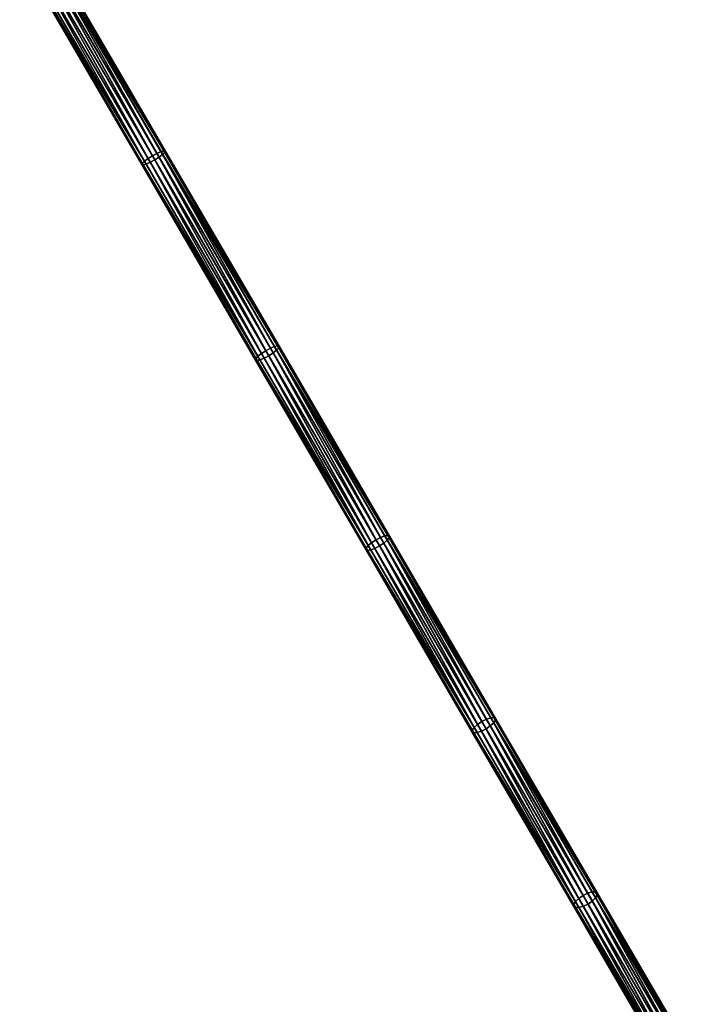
# Model space of a CAD drawing. Header units: millimetres. Extents: x 64 to 3333, y 103 to 3347.
# Tile 116 of 256: x 1501 to 1625, y 1968 to 2149. Entities that reach past the tile are written whole.
import ezdxf

# ---------------------------------------------------------------- set-up
doc = ezdxf.new("R2010")
doc.units = ezdxf.units.MM
doc.header["$LTSCALE"] = 25.4
doc.layers.get('0').update_dxf_attribs({"true_color": 0xff5454})

# ---------------------------------------------------------------- blocks, each defined once
blk = doc.blocks.new('SPIDER-6785-9743.STL')
at = {"color": 0}
mesh = blk.add_polyface(dxfattribs=at)
corners = [(1524.07, 2122.96, 1084.03), (1502.31, 2161.95, 1078.16), (1501.64, 2161.49, 1077.62), (1524.73, 2123.44, 1084.56)]
mesh.append_faces([[corners[k] for k in face] for face in [(0, 1, 2), (1, 0, 3)]], dxfattribs={"vtx0": -1, "color": 0})
mesh = blk.add_polyface(dxfattribs=at)
corners = [(1524.73, 2123.44, 1084.56), (1503.12, 2162.45, 1078.35), (1502.31, 2161.95, 1078.16), (1525.54, 2123.95, 1084.75)]
mesh.append_faces([[corners[k] for k in face] for face in [(0, 1, 2), (1, 0, 3)]], dxfattribs={"vtx0": -1, "color": 0})
mesh = blk.add_polyface(dxfattribs=at)
corners = [(1503.42, 2161.94, 1073.39), (1525.12, 2122.78, 1080.01), (1502.58, 2161.48, 1073.58), (1525.96, 2123.23, 1079.82)]
mesh.append_faces([[corners[k] for k in face] for face in [(0, 1, 2), (1, 0, 3)]], dxfattribs={"vtx0": -1, "color": 0})
mesh = blk.add_polyface(dxfattribs=at)
corners = [(1525.54, 2123.95, 1084.75), (1503.96, 2162.92, 1078.16), (1503.12, 2162.45, 1078.35), (1526.38, 2124.41, 1084.56)]
mesh.append_faces([[corners[k] for k in face] for face in [(0, 1, 2), (1, 0, 3)]], dxfattribs={"vtx0": -1, "color": 0})
mesh = blk.add_polyface(dxfattribs=at)
corners = [(1504.24, 2162.44, 1073.58), (1525.96, 2123.23, 1079.82), (1503.42, 2161.94, 1073.39), (1526.77, 2123.74, 1080.01)]
mesh.append_faces([[corners[k] for k in face] for face in [(0, 1, 2), (1, 0, 3)]], dxfattribs={"vtx0": -1, "color": 0})
mesh = blk.add_polyface(dxfattribs=at)
corners = [(1526.38, 2124.41, 1084.56), (1504.7, 2163.27, 1077.62), (1503.96, 2162.92, 1078.16), (1527.13, 2124.74, 1084.03)]
mesh.append_faces([[corners[k] for k in face] for face in [(0, 1, 2), (1, 0, 3)]], dxfattribs={"vtx0": -1, "color": 0})
mesh = blk.add_polyface(dxfattribs=at)
corners = [(1504.91, 2162.91, 1074.11), (1526.77, 2123.74, 1080.01), (1504.24, 2162.44, 1073.58), (1527.42, 2124.23, 1080.54)]
mesh.append_faces([[corners[k] for k in face] for face in [(0, 1, 2), (1, 0, 3)]], dxfattribs={"vtx0": -1, "color": 0})
mesh = blk.add_polyface(dxfattribs=at)
corners = [(1527.67, 2124.89, 1083.23), (1504.7, 2163.27, 1077.62), (1527.13, 2124.74, 1084.03), (1505.21, 2163.46, 1076.82)]
mesh.append_faces([[corners[k] for k in face] for face in [(0, 1, 2), (1, 0, 3)]], dxfattribs={"vtx0": -1, "color": 0})
mesh = blk.add_polyface(dxfattribs=at)
corners = [(1504.91, 2162.91, 1074.11), (1527.83, 2124.62, 1081.34), (1527.42, 2124.23, 1080.54), (1505.33, 2163.26, 1074.92)]
mesh.append_faces([[corners[k] for k in face] for face in [(0, 1, 2), (1, 0, 3)]], dxfattribs={"vtx0": -1, "color": 0})
mesh = blk.add_polyface(dxfattribs=at)
corners = [(1505.43, 2163.46, 1075.87), (1527.67, 2124.89, 1083.23), (1527.91, 2124.85, 1082.28), (1505.21, 2163.46, 1076.82)]
mesh.append_faces([[corners[k] for k in face] for face in [(0, 1, 2), (1, 0, 3)]], dxfattribs={"vtx0": -1, "color": 0})
mesh = blk.add_polyface(dxfattribs=at)
corners = [(1505.33, 2163.26, 1074.92), (1527.91, 2124.85, 1082.28), (1527.83, 2124.62, 1081.34), (1505.43, 2163.46, 1075.87)]
mesh.append_faces([[corners[k] for k in face] for face in [(0, 1, 2), (1, 0, 3)]], dxfattribs={"vtx0": -1, "color": 0})
mesh = blk.add_polyface(dxfattribs=at)
corners = [(1523.67, 2122.57, 1083.23), (1501.11, 2160.94, 1075.87), (1523.59, 2122.34, 1082.28), (1501.22, 2161.13, 1076.82)]
mesh.append_faces([[corners[k] for k in face] for face in [(0, 1, 2), (1, 0, 3)]], dxfattribs={"vtx0": -1, "color": 0})
mesh = blk.add_polyface(dxfattribs=at)
corners = [(1523.59, 2122.34, 1082.28), (1501.33, 2160.94, 1074.92), (1523.83, 2122.29, 1081.34), (1501.11, 2160.94, 1075.87)]
mesh.append_faces([[corners[k] for k in face] for face in [(0, 1, 2), (1, 0, 3)]], dxfattribs={"vtx0": -1, "color": 0})
mesh = blk.add_polyface(dxfattribs=at)
corners = [(1524.07, 2122.96, 1084.03), (1501.22, 2161.13, 1076.82), (1523.67, 2122.57, 1083.23), (1501.64, 2161.49, 1077.62)]
mesh.append_faces([[corners[k] for k in face] for face in [(0, 1, 2), (1, 0, 3)]], dxfattribs={"vtx0": -1, "color": 0})
mesh = blk.add_polyface(dxfattribs=at)
corners = [(1501.33, 2160.94, 1074.92), (1524.37, 2122.45, 1080.54), (1523.83, 2122.29, 1081.34), (1501.85, 2161.13, 1074.11)]
mesh.append_faces([[corners[k] for k in face] for face in [(0, 1, 2), (1, 0, 3)]], dxfattribs={"vtx0": -1, "color": 0})
mesh = blk.add_polyface(dxfattribs=at)
corners = [(1502.58, 2161.48, 1073.58), (1524.37, 2122.45, 1080.54), (1501.85, 2161.13, 1074.11), (1525.12, 2122.78, 1080.01)]
mesh.append_faces([[corners[k] for k in face] for face in [(0, 1, 2), (1, 0, 3)]], dxfattribs={"vtx0": -1, "color": 0})
mesh = blk.add_polyface(dxfattribs=at)
corners = [(1545.61, 2087.58, 1092.56), (1525.54, 2123.95, 1084.75), (1524.73, 2123.44, 1084.56), (1546.42, 2088.1, 1092.74)]
mesh.append_faces([[corners[k] for k in face] for face in [(0, 1, 2), (1, 0, 3)]], dxfattribs={"vtx0": -1, "color": 0})
mesh = blk.add_polyface(dxfattribs=at)
corners = [(1546.42, 2088.1, 1092.74), (1526.38, 2124.41, 1084.56), (1525.54, 2123.95, 1084.75), (1547.26, 2088.54, 1092.56)]
mesh.append_faces([[corners[k] for k in face] for face in [(0, 1, 2), (1, 0, 3)]], dxfattribs={"vtx0": -1, "color": 0})
mesh = blk.add_polyface(dxfattribs=at)
corners = [(1547.26, 2088.54, 1092.56), (1527.13, 2124.74, 1084.03), (1526.38, 2124.41, 1084.56), (1548.02, 2088.85, 1092.03)]
mesh.append_faces([[corners[k] for k in face] for face in [(0, 1, 2), (1, 0, 3)]], dxfattribs={"vtx0": -1, "color": 0})
mesh = blk.add_polyface(dxfattribs=at)
corners = [(1527.42, 2124.23, 1080.54), (1547.76, 2087.7, 1088.04), (1526.77, 2123.74, 1080.01), (1548.4, 2088.2, 1088.57)]
mesh.append_faces([[corners[k] for k in face] for face in [(0, 1, 2), (1, 0, 3)]], dxfattribs={"vtx0": -1, "color": 0})
mesh = blk.add_polyface(dxfattribs=at)
corners = [(1548.58, 2088.98, 1091.23), (1527.13, 2124.74, 1084.03), (1548.02, 2088.85, 1092.03), (1527.67, 2124.89, 1083.23)]
mesh.append_faces([[corners[k] for k in face] for face in [(0, 1, 2), (1, 0, 3)]], dxfattribs={"vtx0": -1, "color": 0})
mesh = blk.add_polyface(dxfattribs=at)
corners = [(1527.42, 2124.23, 1080.54), (1548.78, 2088.62, 1089.36), (1548.4, 2088.2, 1088.57), (1527.83, 2124.62, 1081.34)]
mesh.append_faces([[corners[k] for k in face] for face in [(0, 1, 2), (1, 0, 3)]], dxfattribs={"vtx0": -1, "color": 0})
mesh = blk.add_polyface(dxfattribs=at)
corners = [(1527.91, 2124.85, 1082.28), (1548.58, 2088.98, 1091.23), (1548.84, 2088.9, 1090.3), (1527.67, 2124.89, 1083.23)]
mesh.append_faces([[corners[k] for k in face] for face in [(0, 1, 2), (1, 0, 3)]], dxfattribs={"vtx0": -1, "color": 0})
mesh = blk.add_polyface(dxfattribs=at)
corners = [(1527.83, 2124.62, 1081.34), (1548.84, 2088.9, 1090.3), (1548.78, 2088.62, 1089.36), (1527.91, 2124.85, 1082.28)]
mesh.append_faces([[corners[k] for k in face] for face in [(0, 1, 2), (1, 0, 3)]], dxfattribs={"vtx0": -1, "color": 0})
mesh = blk.add_polyface(dxfattribs=at)
corners = [(1544.59, 2086.65, 1091.23), (1523.59, 2122.34, 1082.28), (1544.52, 2086.38, 1090.3), (1523.67, 2122.57, 1083.23)]
mesh.append_faces([[corners[k] for k in face] for face in [(0, 1, 2), (1, 0, 3)]], dxfattribs={"vtx0": -1, "color": 0})
mesh = blk.add_polyface(dxfattribs=at)
corners = [(1544.52, 2086.38, 1090.3), (1523.83, 2122.29, 1081.34), (1544.79, 2086.3, 1089.36), (1523.59, 2122.34, 1082.28)]
mesh.append_faces([[corners[k] for k in face] for face in [(0, 1, 2), (1, 0, 3)]], dxfattribs={"vtx0": -1, "color": 0})
mesh = blk.add_polyface(dxfattribs=at)
corners = [(1544.97, 2087.07, 1092.03), (1523.67, 2122.57, 1083.23), (1544.59, 2086.65, 1091.23), (1524.07, 2122.96, 1084.03)]
mesh.append_faces([[corners[k] for k in face] for face in [(0, 1, 2), (1, 0, 3)]], dxfattribs={"vtx0": -1, "color": 0})
mesh = blk.add_polyface(dxfattribs=at)
corners = [(1523.83, 2122.29, 1081.34), (1545.34, 2086.42, 1088.57), (1544.79, 2086.3, 1089.36), (1524.37, 2122.45, 1080.54)]
mesh.append_faces([[corners[k] for k in face] for face in [(0, 1, 2), (1, 0, 3)]], dxfattribs={"vtx0": -1, "color": 0})
mesh = blk.add_polyface(dxfattribs=at)
corners = [(1544.97, 2087.07, 1092.03), (1524.73, 2123.44, 1084.56), (1524.07, 2122.96, 1084.03), (1545.61, 2087.58, 1092.56)]
mesh.append_faces([[corners[k] for k in face] for face in [(0, 1, 2), (1, 0, 3)]], dxfattribs={"vtx0": -1, "color": 0})
mesh = blk.add_polyface(dxfattribs=at)
corners = [(1525.12, 2122.78, 1080.01), (1545.34, 2086.42, 1088.57), (1524.37, 2122.45, 1080.54), (1546.1, 2086.73, 1088.04)]
mesh.append_faces([[corners[k] for k in face] for face in [(0, 1, 2), (1, 0, 3)]], dxfattribs={"vtx0": -1, "color": 0})
mesh = blk.add_polyface(dxfattribs=at)
corners = [(1525.96, 2123.23, 1079.82), (1546.1, 2086.73, 1088.04), (1525.12, 2122.78, 1080.01), (1546.95, 2087.18, 1087.86)]
mesh.append_faces([[corners[k] for k in face] for face in [(0, 1, 2), (1, 0, 3)]], dxfattribs={"vtx0": -1, "color": 0})
mesh = blk.add_polyface(dxfattribs=at)
corners = [(1526.77, 2123.74, 1080.01), (1546.95, 2087.18, 1087.86), (1525.96, 2123.23, 1079.82), (1547.76, 2087.7, 1088.04)]
mesh.append_faces([[corners[k] for k in face] for face in [(0, 1, 2), (1, 0, 3)]], dxfattribs={"vtx0": -1, "color": 0})
mesh = blk.add_polyface(dxfattribs=at)
corners = [(1565.88, 2052.76, 1102.37), (1546.42, 2088.1, 1092.74), (1545.61, 2087.58, 1092.56), (1566.69, 2053.28, 1102.56)]
mesh.append_faces([[corners[k] for k in face] for face in [(0, 1, 2), (1, 0, 3)]], dxfattribs={"vtx0": -1, "color": 0})
mesh = blk.add_polyface(dxfattribs=at)
corners = [(1566.69, 2053.28, 1102.56), (1547.26, 2088.54, 1092.56), (1546.42, 2088.1, 1092.74), (1567.54, 2053.72, 1102.37)]
mesh.append_faces([[corners[k] for k in face] for face in [(0, 1, 2), (1, 0, 3)]], dxfattribs={"vtx0": -1, "color": 0})
mesh = blk.add_polyface(dxfattribs=at)
corners = [(1547.76, 2087.7, 1088.04), (1567.34, 2052.16, 1097.73), (1546.95, 2087.18, 1087.86), (1568.14, 2052.68, 1097.91)]
mesh.append_faces([[corners[k] for k in face] for face in [(0, 1, 2), (1, 0, 3)]], dxfattribs={"vtx0": -1, "color": 0})
mesh = blk.add_polyface(dxfattribs=at)
corners = [(1567.54, 2053.72, 1102.37), (1548.02, 2088.85, 1092.03), (1547.26, 2088.54, 1092.56), (1568.31, 2054.01, 1101.85)]
mesh.append_faces([[corners[k] for k in face] for face in [(0, 1, 2), (1, 0, 3)]], dxfattribs={"vtx0": -1, "color": 0})
mesh = blk.add_polyface(dxfattribs=at)
corners = [(1548.4, 2088.2, 1088.57), (1568.14, 2052.68, 1097.91), (1547.76, 2087.7, 1088.04), (1568.77, 2053.21, 1098.44)]
mesh.append_faces([[corners[k] for k in face] for face in [(0, 1, 2), (1, 0, 3)]], dxfattribs={"vtx0": -1, "color": 0})
mesh = blk.add_polyface(dxfattribs=at)
corners = [(1568.88, 2054.1, 1101.07), (1548.02, 2088.85, 1092.03), (1568.31, 2054.01, 1101.85), (1548.58, 2088.98, 1091.23)]
mesh.append_faces([[corners[k] for k in face] for face in [(0, 1, 2), (1, 0, 3)]], dxfattribs={"vtx0": -1, "color": 0})
mesh = blk.add_polyface(dxfattribs=at)
corners = [(1548.4, 2088.2, 1088.57), (1569.14, 2053.67, 1099.22), (1568.77, 2053.21, 1098.44), (1548.78, 2088.62, 1089.36)]
mesh.append_faces([[corners[k] for k in face] for face in [(0, 1, 2), (1, 0, 3)]], dxfattribs={"vtx0": -1, "color": 0})
mesh = blk.add_polyface(dxfattribs=at)
corners = [(1548.84, 2088.9, 1090.3), (1568.88, 2054.1, 1101.07), (1569.17, 2053.98, 1100.14), (1548.58, 2088.98, 1091.23)]
mesh.append_faces([[corners[k] for k in face] for face in [(0, 1, 2), (1, 0, 3)]], dxfattribs={"vtx0": -1, "color": 0})
mesh = blk.add_polyface(dxfattribs=at)
corners = [(1548.78, 2088.62, 1089.36), (1569.17, 2053.98, 1100.14), (1569.14, 2053.67, 1099.22), (1548.84, 2088.9, 1090.3)]
mesh.append_faces([[corners[k] for k in face] for face in [(0, 1, 2), (1, 0, 3)]], dxfattribs={"vtx0": -1, "color": 0})
mesh = blk.add_polyface(dxfattribs=at)
corners = [(1564.89, 2051.77, 1101.07), (1544.52, 2086.38, 1090.3), (1564.85, 2051.46, 1100.14), (1544.59, 2086.65, 1091.23)]
mesh.append_faces([[corners[k] for k in face] for face in [(0, 1, 2), (1, 0, 3)]], dxfattribs={"vtx0": -1, "color": 0})
mesh = blk.add_polyface(dxfattribs=at)
corners = [(1564.85, 2051.46, 1100.14), (1544.79, 2086.3, 1089.36), (1565.14, 2051.34, 1099.22), (1544.52, 2086.38, 1090.3)]
mesh.append_faces([[corners[k] for k in face] for face in [(0, 1, 2), (1, 0, 3)]], dxfattribs={"vtx0": -1, "color": 0})
mesh = blk.add_polyface(dxfattribs=at)
corners = [(1565.25, 2052.23, 1101.85), (1544.59, 2086.65, 1091.23), (1564.89, 2051.77, 1101.07), (1544.97, 2087.07, 1092.03)]
mesh.append_faces([[corners[k] for k in face] for face in [(0, 1, 2), (1, 0, 3)]], dxfattribs={"vtx0": -1, "color": 0})
mesh = blk.add_polyface(dxfattribs=at)
corners = [(1544.79, 2086.3, 1089.36), (1565.72, 2051.43, 1098.44), (1565.14, 2051.34, 1099.22), (1545.34, 2086.42, 1088.57)]
mesh.append_faces([[corners[k] for k in face] for face in [(0, 1, 2), (1, 0, 3)]], dxfattribs={"vtx0": -1, "color": 0})
mesh = blk.add_polyface(dxfattribs=at)
corners = [(1565.25, 2052.23, 1101.85), (1545.61, 2087.58, 1092.56), (1544.97, 2087.07, 1092.03), (1565.88, 2052.76, 1102.37)]
mesh.append_faces([[corners[k] for k in face] for face in [(0, 1, 2), (1, 0, 3)]], dxfattribs={"vtx0": -1, "color": 0})
mesh = blk.add_polyface(dxfattribs=at)
corners = [(1546.1, 2086.73, 1088.04), (1565.72, 2051.43, 1098.44), (1545.34, 2086.42, 1088.57), (1566.49, 2051.72, 1097.91)]
mesh.append_faces([[corners[k] for k in face] for face in [(0, 1, 2), (1, 0, 3)]], dxfattribs={"vtx0": -1, "color": 0})
mesh = blk.add_polyface(dxfattribs=at)
corners = [(1546.95, 2087.18, 1087.86), (1566.49, 2051.72, 1097.91), (1546.1, 2086.73, 1088.04), (1567.34, 2052.16, 1097.73)]
mesh.append_faces([[corners[k] for k in face] for face in [(0, 1, 2), (1, 0, 3)]], dxfattribs={"vtx0": -1, "color": 0})
mesh = blk.add_polyface(dxfattribs=at)
corners = [(1585.36, 2019.31, 1113.92), (1566.69, 2053.28, 1102.56), (1565.88, 2052.76, 1102.37), (1586.16, 2019.84, 1114.1)]
mesh.append_faces([[corners[k] for k in face] for face in [(0, 1, 2), (1, 0, 3)]], dxfattribs={"vtx0": -1, "color": 0})
mesh = blk.add_polyface(dxfattribs=at)
corners = [(1586.16, 2019.84, 1114.1), (1567.54, 2053.72, 1102.37), (1566.69, 2053.28, 1102.56), (1587.01, 2020.27, 1113.92)]
mesh.append_faces([[corners[k] for k in face] for face in [(0, 1, 2), (1, 0, 3)]], dxfattribs={"vtx0": -1, "color": 0})
mesh = blk.add_polyface(dxfattribs=at)
corners = [(1587.01, 2020.27, 1113.92), (1568.31, 2054.01, 1101.85), (1567.54, 2053.72, 1102.37), (1587.8, 2020.54, 1113.41)]
mesh.append_faces([[corners[k] for k in face] for face in [(0, 1, 2), (1, 0, 3)]], dxfattribs={"vtx0": -1, "color": 0})
mesh = blk.add_polyface(dxfattribs=at)
corners = [(1568.77, 2053.21, 1098.44), (1587.73, 2019.03, 1109.53), (1568.14, 2052.68, 1097.91), (1588.35, 2019.59, 1110.05)]
mesh.append_faces([[corners[k] for k in face] for face in [(0, 1, 2), (1, 0, 3)]], dxfattribs={"vtx0": -1, "color": 0})
mesh = blk.add_polyface(dxfattribs=at)
corners = [(1588.39, 2020.59, 1112.63), (1568.31, 2054.01, 1101.85), (1587.8, 2020.54, 1113.41), (1568.88, 2054.1, 1101.07)]
mesh.append_faces([[corners[k] for k in face] for face in [(0, 1, 2), (1, 0, 3)]], dxfattribs={"vtx0": -1, "color": 0})
mesh = blk.add_polyface(dxfattribs=at)
corners = [(1568.77, 2053.21, 1098.44), (1588.69, 2020.08, 1110.82), (1588.35, 2019.59, 1110.05), (1569.14, 2053.67, 1099.22)]
mesh.append_faces([[corners[k] for k in face] for face in [(0, 1, 2), (1, 0, 3)]], dxfattribs={"vtx0": -1, "color": 0})
mesh = blk.add_polyface(dxfattribs=at)
corners = [(1569.17, 2053.98, 1100.14), (1588.39, 2020.59, 1112.63), (1588.71, 2020.43, 1111.73), (1568.88, 2054.1, 1101.07)]
mesh.append_faces([[corners[k] for k in face] for face in [(0, 1, 2), (1, 0, 3)]], dxfattribs={"vtx0": -1, "color": 0})
mesh = blk.add_polyface(dxfattribs=at)
corners = [(1569.14, 2053.67, 1099.22), (1588.71, 2020.43, 1111.73), (1588.69, 2020.08, 1110.82), (1569.17, 2053.98, 1100.14)]
mesh.append_faces([[corners[k] for k in face] for face in [(0, 1, 2), (1, 0, 3)]], dxfattribs={"vtx0": -1, "color": 0})
mesh = blk.add_polyface(dxfattribs=at)
corners = [(1584.4, 2018.27, 1112.63), (1564.85, 2051.46, 1100.14), (1584.39, 2017.91, 1111.73), (1564.89, 2051.77, 1101.07)]
mesh.append_faces([[corners[k] for k in face] for face in [(0, 1, 2), (1, 0, 3)]], dxfattribs={"vtx0": -1, "color": 0})
mesh = blk.add_polyface(dxfattribs=at)
corners = [(1584.39, 2017.91, 1111.73), (1565.14, 2051.34, 1099.22), (1584.7, 2017.75, 1110.82), (1564.85, 2051.46, 1100.14)]
mesh.append_faces([[corners[k] for k in face] for face in [(0, 1, 2), (1, 0, 3)]], dxfattribs={"vtx0": -1, "color": 0})
mesh = blk.add_polyface(dxfattribs=at)
corners = [(1584.74, 2018.76, 1113.41), (1564.89, 2051.77, 1101.07), (1584.4, 2018.27, 1112.63), (1565.25, 2052.23, 1101.85)]
mesh.append_faces([[corners[k] for k in face] for face in [(0, 1, 2), (1, 0, 3)]], dxfattribs={"vtx0": -1, "color": 0})
mesh = blk.add_polyface(dxfattribs=at)
corners = [(1565.14, 2051.34, 1099.22), (1585.3, 2017.81, 1110.05), (1584.7, 2017.75, 1110.82), (1565.72, 2051.43, 1098.44)]
mesh.append_faces([[corners[k] for k in face] for face in [(0, 1, 2), (1, 0, 3)]], dxfattribs={"vtx0": -1, "color": 0})
mesh = blk.add_polyface(dxfattribs=at)
corners = [(1584.74, 2018.76, 1113.41), (1565.88, 2052.76, 1102.37), (1565.25, 2052.23, 1101.85), (1585.36, 2019.31, 1113.92)]
mesh.append_faces([[corners[k] for k in face] for face in [(0, 1, 2), (1, 0, 3)]], dxfattribs={"vtx0": -1, "color": 0})
mesh = blk.add_polyface(dxfattribs=at)
corners = [(1566.49, 2051.72, 1097.91), (1585.3, 2017.81, 1110.05), (1565.72, 2051.43, 1098.44), (1586.08, 2018.07, 1109.53)]
mesh.append_faces([[corners[k] for k in face] for face in [(0, 1, 2), (1, 0, 3)]], dxfattribs={"vtx0": -1, "color": 0})
mesh = blk.add_polyface(dxfattribs=at)
corners = [(1567.34, 2052.16, 1097.73), (1586.08, 2018.07, 1109.53), (1566.49, 2051.72, 1097.91), (1586.94, 2018.5, 1109.35)]
mesh.append_faces([[corners[k] for k in face] for face in [(0, 1, 2), (1, 0, 3)]], dxfattribs={"vtx0": -1, "color": 0})
mesh = blk.add_polyface(dxfattribs=at)
corners = [(1568.14, 2052.68, 1097.91), (1586.94, 2018.5, 1109.35), (1567.34, 2052.16, 1097.73), (1587.73, 2019.03, 1109.53)]
mesh.append_faces([[corners[k] for k in face] for face in [(0, 1, 2), (1, 0, 3)]], dxfattribs={"vtx0": -1, "color": 0})
mesh = blk.add_polyface(dxfattribs=at)
corners = [(1607.07, 1988.51, 1125.91), (1587.8, 2020.54, 1113.41), (1606.45, 1988.49, 1126.67), (1588.39, 2020.59, 1112.63)]
mesh.append_faces([[corners[k] for k in face] for face in [(0, 1, 2), (1, 0, 3)]], dxfattribs={"vtx0": -1, "color": 0})
mesh = blk.add_polyface(dxfattribs=at)
corners = [(1588.71, 2020.43, 1111.73), (1607.07, 1988.51, 1125.91), (1607.41, 1988.31, 1125.02), (1588.39, 2020.59, 1112.63)]
mesh.append_faces([[corners[k] for k in face] for face in [(0, 1, 2), (1, 0, 3)]], dxfattribs={"vtx0": -1, "color": 0})
mesh = blk.add_polyface(dxfattribs=at)
corners = [(1603.4, 1986.71, 1126.67), (1585.36, 2019.31, 1113.92), (1584.74, 2018.76, 1113.41), (1604, 1987.29, 1127.17)]
mesh.append_faces([[corners[k] for k in face] for face in [(0, 1, 2), (1, 0, 3)]], dxfattribs={"vtx0": -1, "color": 0})
mesh = blk.add_polyface(dxfattribs=at)
corners = [(1604, 1987.29, 1127.17), (1586.16, 2019.84, 1114.1), (1585.36, 2019.31, 1113.92), (1604.79, 1987.83, 1127.35)]
mesh.append_faces([[corners[k] for k in face] for face in [(0, 1, 2), (1, 0, 3)]], dxfattribs={"vtx0": -1, "color": 0})
mesh = blk.add_polyface(dxfattribs=at)
corners = [(1604.79, 1987.83, 1127.35), (1587.01, 2020.27, 1113.92), (1586.16, 2019.84, 1114.1), (1605.65, 1988.26, 1127.17)]
mesh.append_faces([[corners[k] for k in face] for face in [(0, 1, 2), (1, 0, 3)]], dxfattribs={"vtx0": -1, "color": 0})
mesh = blk.add_polyface(dxfattribs=at)
corners = [(1587.73, 2019.03, 1109.53), (1605.71, 1986.26, 1122.69), (1586.94, 2018.5, 1109.35), (1606.5, 1986.81, 1122.87)]
mesh.append_faces([[corners[k] for k in face] for face in [(0, 1, 2), (1, 0, 3)]], dxfattribs={"vtx0": -1, "color": 0})
mesh = blk.add_polyface(dxfattribs=at)
corners = [(1605.65, 1988.26, 1127.17), (1587.8, 2020.54, 1113.41), (1587.01, 2020.27, 1113.92), (1606.45, 1988.49, 1126.67)]
mesh.append_faces([[corners[k] for k in face] for face in [(0, 1, 2), (1, 0, 3)]], dxfattribs={"vtx0": -1, "color": 0})
mesh = blk.add_polyface(dxfattribs=at)
corners = [(1588.35, 2019.59, 1110.05), (1606.5, 1986.81, 1122.87), (1587.73, 2019.03, 1109.53), (1607.1, 1987.38, 1123.37)]
mesh.append_faces([[corners[k] for k in face] for face in [(0, 1, 2), (1, 0, 3)]], dxfattribs={"vtx0": -1, "color": 0})
mesh = blk.add_polyface(dxfattribs=at)
corners = [(1588.35, 2019.59, 1110.05), (1607.42, 1987.91, 1124.13), (1607.1, 1987.38, 1123.37), (1588.69, 2020.08, 1110.82)]
mesh.append_faces([[corners[k] for k in face] for face in [(0, 1, 2), (1, 0, 3)]], dxfattribs={"vtx0": -1, "color": 0})
mesh = blk.add_polyface(dxfattribs=at)
corners = [(1588.69, 2020.08, 1110.82), (1607.41, 1988.31, 1125.02), (1607.42, 1987.91, 1124.13), (1588.71, 2020.43, 1111.73)]
mesh.append_faces([[corners[k] for k in face] for face in [(0, 1, 2), (1, 0, 3)]], dxfattribs={"vtx0": -1, "color": 0})
mesh = blk.add_polyface(dxfattribs=at)
corners = [(1603.08, 1986.19, 1125.91), (1584.39, 2017.91, 1111.73), (1603.09, 1985.79, 1125.02), (1584.4, 2018.27, 1112.63)]
mesh.append_faces([[corners[k] for k in face] for face in [(0, 1, 2), (1, 0, 3)]], dxfattribs={"vtx0": -1, "color": 0})
mesh = blk.add_polyface(dxfattribs=at)
corners = [(1603.09, 1985.79, 1125.02), (1584.7, 2017.75, 1110.82), (1603.43, 1985.59, 1124.13), (1584.39, 2017.91, 1111.73)]
mesh.append_faces([[corners[k] for k in face] for face in [(0, 1, 2), (1, 0, 3)]], dxfattribs={"vtx0": -1, "color": 0})
mesh = blk.add_polyface(dxfattribs=at)
corners = [(1603.4, 1986.71, 1126.67), (1584.4, 2018.27, 1112.63), (1603.08, 1986.19, 1125.91), (1584.74, 2018.76, 1113.41)]
mesh.append_faces([[corners[k] for k in face] for face in [(0, 1, 2), (1, 0, 3)]], dxfattribs={"vtx0": -1, "color": 0})
mesh = blk.add_polyface(dxfattribs=at)
corners = [(1584.7, 2017.75, 1110.82), (1604.04, 1985.61, 1123.37), (1603.43, 1985.59, 1124.13), (1585.3, 2017.81, 1110.05)]
mesh.append_faces([[corners[k] for k in face] for face in [(0, 1, 2), (1, 0, 3)]], dxfattribs={"vtx0": -1, "color": 0})
mesh = blk.add_polyface(dxfattribs=at)
corners = [(1586.08, 2018.07, 1109.53), (1604.04, 1985.61, 1123.37), (1585.3, 2017.81, 1110.05), (1604.84, 1985.84, 1122.87)]
mesh.append_faces([[corners[k] for k in face] for face in [(0, 1, 2), (1, 0, 3)]], dxfattribs={"vtx0": -1, "color": 0})
mesh = blk.add_polyface(dxfattribs=at)
corners = [(1586.94, 2018.5, 1109.35), (1604.84, 1985.84, 1122.87), (1586.08, 2018.07, 1109.53), (1605.71, 1986.26, 1122.69)]
mesh.append_faces([[corners[k] for k in face] for face in [(0, 1, 2), (1, 0, 3)]], dxfattribs={"vtx0": -1, "color": 0})
mesh = blk.add_polyface(dxfattribs=at)
corners = [(1622, 1958.28, 1141.8), (1605.65, 1988.26, 1127.17), (1604.79, 1987.83, 1127.35), (1622.87, 1958.69, 1141.62)]
mesh.append_faces([[corners[k] for k in face] for face in [(0, 1, 2), (1, 0, 3)]], dxfattribs={"vtx0": -1, "color": 0})
mesh = blk.add_polyface(dxfattribs=at)
corners = [(1622.87, 1958.69, 1141.62), (1606.45, 1988.49, 1126.67), (1605.65, 1988.26, 1127.17), (1623.68, 1958.9, 1141.13)]
mesh.append_faces([[corners[k] for k in face] for face in [(0, 1, 2), (1, 0, 3)]], dxfattribs={"vtx0": -1, "color": 0})
mesh = blk.add_polyface(dxfattribs=at)
corners = [(1607.07, 1988.51, 1125.91), (1623.68, 1958.9, 1141.13), (1624.32, 1958.88, 1140.39), (1606.45, 1988.49, 1126.67)]
mesh.append_faces([[corners[k] for k in face] for face in [(0, 1, 2), (1, 0, 3)]], dxfattribs={"vtx0": -1, "color": 0})
mesh = blk.add_polyface(dxfattribs=at)
corners = [(1607.41, 1988.31, 1125.02), (1624.32, 1958.88, 1140.39), (1624.68, 1958.64, 1139.52), (1607.07, 1988.51, 1125.91)]
mesh.append_faces([[corners[k] for k in face] for face in [(0, 1, 2), (1, 0, 3)]], dxfattribs={"vtx0": -1, "color": 0})
mesh = blk.add_polyface(dxfattribs=at)
corners = [(1607.42, 1987.91, 1124.13), (1624.68, 1958.64, 1139.52), (1624.72, 1958.2, 1138.65), (1607.41, 1988.31, 1125.02)]
mesh.append_faces([[corners[k] for k in face] for face in [(0, 1, 2), (1, 0, 3)]], dxfattribs={"vtx0": -1, "color": 0})
mesh = blk.add_polyface(dxfattribs=at)
corners = [(1620.63, 1957.12, 1141.13), (1603.08, 1986.19, 1125.91), (1620.33, 1956.56, 1140.39), (1603.4, 1986.71, 1126.67)]
mesh.append_faces([[corners[k] for k in face] for face in [(0, 1, 2), (1, 0, 3)]], dxfattribs={"vtx0": -1, "color": 0})
mesh = blk.add_polyface(dxfattribs=at)
corners = [(1620.33, 1956.56, 1140.39), (1603.09, 1985.79, 1125.02), (1620.36, 1956.12, 1139.52), (1603.08, 1986.19, 1125.91)]
mesh.append_faces([[corners[k] for k in face] for face in [(0, 1, 2), (1, 0, 3)]], dxfattribs={"vtx0": -1, "color": 0})
mesh = blk.add_polyface(dxfattribs=at)
corners = [(1620.63, 1957.12, 1141.13), (1604, 1987.29, 1127.17), (1603.4, 1986.71, 1126.67), (1621.21, 1957.73, 1141.62)]
mesh.append_faces([[corners[k] for k in face] for face in [(0, 1, 2), (1, 0, 3)]], dxfattribs={"vtx0": -1, "color": 0})
mesh = blk.add_polyface(dxfattribs=at)
corners = [(1621.21, 1957.73, 1141.62), (1604.79, 1987.83, 1127.35), (1604, 1987.29, 1127.17), (1622, 1958.28, 1141.8)]
mesh.append_faces([[corners[k] for k in face] for face in [(0, 1, 2), (1, 0, 3)]], dxfattribs={"vtx0": -1, "color": 0})
mesh = blk.add_polyface(dxfattribs=at)
corners = [(1605.71, 1986.26, 1122.69), (1622.18, 1956.07, 1137.42), (1604.84, 1985.84, 1122.87), (1623.05, 1956.48, 1137.25)]
mesh.append_faces([[corners[k] for k in face] for face in [(0, 1, 2), (1, 0, 3)]], dxfattribs={"vtx0": -1, "color": 0})
mesh = blk.add_polyface(dxfattribs=at)
corners = [(1606.5, 1986.81, 1122.87), (1623.05, 1956.48, 1137.25), (1605.71, 1986.26, 1122.69), (1623.83, 1957.03, 1137.42)]
mesh.append_faces([[corners[k] for k in face] for face in [(0, 1, 2), (1, 0, 3)]], dxfattribs={"vtx0": -1, "color": 0})
mesh = blk.add_polyface(dxfattribs=at)
corners = [(1607.1, 1987.38, 1123.37), (1623.83, 1957.03, 1137.42), (1606.5, 1986.81, 1122.87), (1624.42, 1957.63, 1137.92)]
mesh.append_faces([[corners[k] for k in face] for face in [(0, 1, 2), (1, 0, 3)]], dxfattribs={"vtx0": -1, "color": 0})
mesh = blk.add_polyface(dxfattribs=at)
corners = [(1607.1, 1987.38, 1123.37), (1624.72, 1958.2, 1138.65), (1624.42, 1957.63, 1137.92), (1607.42, 1987.91, 1124.13)]
mesh.append_faces([[corners[k] for k in face] for face in [(0, 1, 2), (1, 0, 3)]], dxfattribs={"vtx0": -1, "color": 0})
mesh = blk.add_polyface(dxfattribs=at)
corners = [(1620.36, 1956.12, 1139.52), (1603.43, 1985.59, 1124.13), (1620.73, 1955.87, 1138.65), (1603.09, 1985.79, 1125.02)]
mesh.append_faces([[corners[k] for k in face] for face in [(0, 1, 2), (1, 0, 3)]], dxfattribs={"vtx0": -1, "color": 0})
mesh = blk.add_polyface(dxfattribs=at)
corners = [(1620.73, 1955.87, 1138.65), (1604.04, 1985.61, 1123.37), (1621.37, 1955.85, 1137.92), (1603.43, 1985.59, 1124.13)]
mesh.append_faces([[corners[k] for k in face] for face in [(0, 1, 2), (1, 0, 3)]], dxfattribs={"vtx0": -1, "color": 0})
mesh = blk.add_polyface(dxfattribs=at)
corners = [(1604.84, 1985.84, 1122.87), (1621.37, 1955.85, 1137.92), (1604.04, 1985.61, 1123.37), (1622.18, 1956.07, 1137.42)]
mesh.append_faces([[corners[k] for k in face] for face in [(0, 1, 2), (1, 0, 3)]], dxfattribs={"vtx0": -1, "color": 0})

msp = doc.modelspace()

# ---------------------------------------------------------------- block references
at = {"color": 250, "true_color": 0x262626}
msp.add_blockref('SPIDER-6785-9743.STL', (0, 0), dxfattribs=at)

doc.saveas('drawing.dxf')
